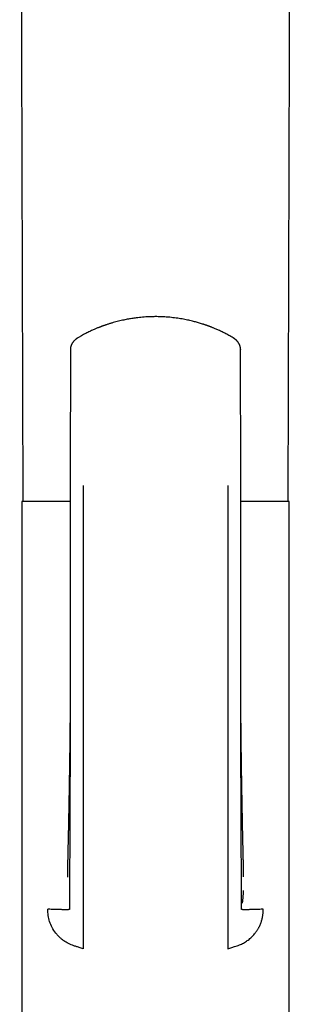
# Model space of a CAD drawing. Header units: millimetres. Extents: x 8 to 722, y 12 to 896.
# Tile 46 of 56: x 426 to 451, y 713 to 804. Entities that reach past the tile are written whole.
import ezdxf

# ---------------------------------------------------------------- set-up
doc = ezdxf.new("R2010")
doc.units = ezdxf.units.MM

msp = doc.modelspace()

# ---------------------------------------------------------------- linework, layer by layer
at = {"color": 7, "linetype": 'Continuous', "lineweight": 30}
for p, q in [((430.885, 773.739), (430.884, 773.732)), ((430.866, 761.095), (430.869, 761.095)), ((426.369, 759.597), (426.369, 694.597)), ((430.861, 759.597), (426.369, 759.597)), ((451.169, 759.597), (446.68, 759.597)), ((451.169, 694.597), (451.169, 759.597)), ((432.069, 718.049), (431.769, 718.137)), ((445.469, 718.049), (445.769, 718.138))]:
    msp.add_line(p, q, dxfattribs=at)
at = {"color": 7, "linetype": 'Continuous', "lineweight": 30, "flags": 128}
for points in [[(426.176, 865.184), (426.286, 822.438), (426.449, 759.597)], [(451.09, 759.597), (451.252, 822.433), (451.363, 865.187)]]:
    msp.add_lwpolyline(points, dxfattribs=at)
at = {"color": 7, "linetype": 'Continuous', "lineweight": 30}
for points, knots in [([(445.967, 774.806), (445.9, 774.846), (445.77, 774.923), (445.576, 775.032), (445.39, 775.133), (445.213, 775.226), (445.044, 775.311), (444.875, 775.394), (444.707, 775.473), (444.542, 775.548), (444.39, 775.614), (444.255, 775.672), (444.136, 775.721), (444.033, 775.762), (443.942, 775.799), (443.862, 775.829), (443.797, 775.854), (443.746, 775.873), (443.706, 775.888), (443.67, 775.901), (443.64, 775.913), (443.613, 775.922), (443.587, 775.932), (443.554, 775.943), (443.509, 775.959), (443.449, 775.981), (443.375, 776.006), (443.294, 776.034), (443.213, 776.06), (443.098, 776.098), (442.948, 776.145), (442.766, 776.2), (442.582, 776.252), (442.389, 776.304), (442.183, 776.357), (441.965, 776.409), (441.733, 776.46), (441.49, 776.51), (441.233, 776.557), (440.964, 776.602), (440.682, 776.643), (440.388, 776.68), (440.084, 776.712), (439.776, 776.737), (439.471, 776.756), (439.174, 776.768), (438.862, 776.773), (438.538, 776.772), (438.203, 776.762), (437.881, 776.745), (437.571, 776.722), (437.274, 776.694), (437.008, 776.663), (436.773, 776.631), (436.566, 776.6), (436.361, 776.566), (436.151, 776.529), (435.93, 776.485), (435.701, 776.437), (435.464, 776.383), (435.22, 776.322), (434.966, 776.255), (434.753, 776.193), (434.584, 776.142), (434.46, 776.104), (434.341, 776.065), (434.229, 776.028), (434.132, 775.995), (434.048, 775.966), (433.985, 775.943), (433.941, 775.928), (433.912, 775.917), (433.888, 775.908), (433.868, 775.901), (433.852, 775.895), (433.837, 775.89), (433.817, 775.882), (433.785, 775.87), (433.741, 775.854), (433.686, 775.833), (433.62, 775.807), (433.542, 775.777), (433.448, 775.739), (433.338, 775.694), (433.211, 775.641), (433.071, 775.58), (432.917, 775.512), (432.75, 775.434), (432.574, 775.35), (432.391, 775.259), (432.2, 775.16), (431.999, 775.052), (431.788, 774.934), (431.645, 774.849), (431.572, 774.806)], [0, 0, 0, 0, 0.015692, 0.030639, 0.044843, 0.058302, 0.071017, 0.082987, 0.09614, 0.108258, 0.119343, 0.129394, 0.137635, 0.145022, 0.151556, 0.157236, 0.162062, 0.165433, 0.168225, 0.170583, 0.172939, 0.174696, 0.176206, 0.178509, 0.181674, 0.1857, 0.191366, 0.197092, 0.202745, 0.208324, 0.221316, 0.233894, 0.24606, 0.259332, 0.273383, 0.288211, 0.303817, 0.3202, 0.33736, 0.355297, 0.374011, 0.393502, 0.41377, 0.434208, 0.454231, 0.473738, 0.49273, 0.515461, 0.537403, 0.558559, 0.578931, 0.598518, 0.617322, 0.631546, 0.645286, 0.658638, 0.672591, 0.687406, 0.703086, 0.71886, 0.735426, 0.752784, 0.770936, 0.779344, 0.787913, 0.796524, 0.804337, 0.811187, 0.817074, 0.821997, 0.824364, 0.82642, 0.828165, 0.829576, 0.830635, 0.831457, 0.832756, 0.835037, 0.838141, 0.842069, 0.846822, 0.852398, 0.858799, 0.866946, 0.876129, 0.886347, 0.897601, 0.909891, 0.923216, 0.93673, 0.951165, 0.966522, 0.9828, 1, 1, 1, 1]), ([(431.572, 774.806), (431.554, 774.795), (431.52, 774.774), (431.476, 774.744), (431.442, 774.72), (431.416, 774.701), (431.394, 774.685), (431.375, 774.67), (431.345, 774.645), (431.302, 774.608), (431.25, 774.559), (431.201, 774.508), (431.159, 774.46), (431.122, 774.414), (431.085, 774.364), (431.054, 774.316), (431.027, 774.271), (431.007, 774.234), (430.988, 774.196), (430.969, 774.155), (430.953, 774.115), (430.94, 774.08), (430.926, 774.04), (430.912, 773.991), (430.899, 773.932), (430.888, 773.87), (430.88, 773.803), (430.879, 773.756), (430.878, 773.732)], [0, 0, 0, 0, 0.047355, 0.086767, 0.118067, 0.141096, 0.159295, 0.177647, 0.196197, 0.24918, 0.304984, 0.359164, 0.410148, 0.451343, 0.494375, 0.548063, 0.582239, 0.612133, 0.642092, 0.677404, 0.711774, 0.738313, 0.76268, 0.805388, 0.850068, 0.894729, 0.944581, 1, 1, 1, 1]), ([(446.66, 773.732), (446.659, 773.755), (446.658, 773.799), (446.652, 773.86), (446.644, 773.91), (446.636, 773.948), (446.628, 773.981), (446.619, 774.015), (446.609, 774.05), (446.596, 774.087), (446.582, 774.124), (446.567, 774.161), (446.548, 774.202), (446.526, 774.245), (446.504, 774.285), (446.482, 774.319), (446.462, 774.351), (446.437, 774.387), (446.407, 774.427), (446.376, 774.465), (446.346, 774.499), (446.318, 774.529), (446.288, 774.559), (446.257, 774.589), (446.226, 774.618), (446.199, 774.64), (446.179, 774.657), (446.166, 774.667), (446.155, 774.676), (446.145, 774.684), (446.132, 774.694), (446.115, 774.707), (446.094, 774.723), (446.063, 774.745), (446.019, 774.774), (445.985, 774.795), (445.966, 774.806)], [0, 0, 0, 0, 0.053405, 0.098721, 0.135587, 0.16367, 0.185213, 0.210257, 0.239705, 0.26793, 0.296106, 0.325563, 0.358378, 0.395595, 0.433658, 0.460952, 0.486328, 0.520026, 0.559281, 0.599288, 0.6314, 0.661371, 0.693021, 0.727628, 0.759619, 0.789895, 0.804194, 0.816305, 0.826351, 0.835259, 0.85492, 0.866844, 0.883192, 0.913095, 0.952096, 1, 1, 1, 1]), ([(430.881, 773.739), (430.88, 773.347), (430.878, 772.469), (430.875, 771.105), (430.873, 769.647), (430.87, 768.189), (430.868, 766.74), (430.866, 765.3), (430.864, 763.868), (430.862, 762.467), (430.861, 761.542), (430.861, 761.095)], [0, 0, 0, 0, 0.093135, 0.208429, 0.323703, 0.438966, 0.554225, 0.667424, 0.78062, 0.893808, 1, 1, 1, 1]), ([(446.678, 761.097), (446.677, 761.552), (446.676, 762.493), (446.674, 763.92), (446.672, 765.378), (446.67, 766.836), (446.668, 768.285), (446.666, 769.725), (446.663, 771.157), (446.661, 772.495), (446.659, 773.355), (446.658, 773.738)], [0, 0, 0, 0, 0.1081415, 0.223409, 0.338684, 0.4539622, 0.5692426, 0.6824688, 0.7957055, 0.9089623, 1, 1, 1, 1]), ([(446.659, 773.738), (446.659, 773.738), (446.661, 773.736), (446.66, 773.734), (446.659, 773.732)], [0, 0, 0, 0, 0.055839, 1, 1, 1, 1]), ([(430.865, 761.097), (430.865, 760.864), (430.863, 760.403), (430.862, 759.721), (430.861, 759.054), (430.86, 758.402), (430.86, 757.767), (430.86, 757.148), (430.86, 756.561), (430.86, 756.006), (430.861, 755.483), (430.861, 754.973), (430.861, 754.477), (430.862, 753.995), (430.862, 753.528), (430.862, 753.074), (430.863, 752.635), (430.863, 752.211), (430.863, 751.8), (430.864, 751.404), (430.864, 751.029), (430.864, 750.674), (430.864, 750.339), (430.865, 750.017), (430.865, 749.708), (430.865, 749.228), (430.866, 748.577), (430.866, 747.751), (430.866, 746.931), (430.867, 746.115), (430.867, 745.499), (430.867, 745.081), (430.867, 744.859), (430.867, 744.638), (430.867, 744.417), (430.867, 744.199), (430.866, 743.988), (430.866, 743.79), (430.865, 743.601), (430.864, 743.423), (430.863, 743.257), (430.862, 743.104), (430.861, 742.966), (430.861, 742.841), (430.86, 742.764), (430.86, 742.728)], [0, 0, 0, 0, 0.037771, 0.074721, 0.110835, 0.1461, 0.180504, 0.214036, 0.246689, 0.275842, 0.304244, 0.331893, 0.358783, 0.384913, 0.410279, 0.434881, 0.458715, 0.481782, 0.50408, 0.525608, 0.546368, 0.565239, 0.583429, 0.600939, 0.617769, 0.633922, 0.679135, 0.724075, 0.768769, 0.813229, 0.857469, 0.869598, 0.881711, 0.89381, 0.905893, 0.917946, 0.929527, 0.940435, 0.950673, 0.960683, 0.969967, 0.978531, 0.986384, 0.993535, 1, 1, 1, 1]), ([(432.069, 761.097), (432.069, 759.624), (432.069, 756.678), (432.069, 752.269), (432.069, 747.872), (432.069, 743.492), (432.069, 739.372), (432.069, 735.514), (432.069, 731.914), (432.069, 729.227), (432.069, 727.442), (432.069, 726.551), (432.069, 725.662), (432.069, 724.771), (432.069, 723.906), (432.069, 723.147), (432.069, 722.503), (432.069, 721.974), (432.069, 721.508), (432.069, 721.077), (432.069, 720.715), (432.069, 720.441), (432.069, 720.34), (432.069, 720.289)], [0, 0, 0, 0, 0.100118, 0.200225, 0.300317, 0.400397, 0.500464, 0.58384, 0.667207, 0.750568, 0.771408, 0.792247, 0.813086, 0.833919, 0.854718, 0.8755, 0.891066, 0.906639, 0.922195, 0.937735, 0.958479, 0.979224, 1, 1, 1, 1]), ([(445.469, 761.097), (445.469, 760.525), (445.469, 759.381), (445.469, 757.667), (445.469, 755.954), (445.469, 754.241), (445.469, 752.528), (445.469, 750.813), (445.469, 749.146), (445.469, 747.526), (445.469, 745.956), (445.469, 744.39), (445.469, 742.829), (445.469, 741.276), (445.469, 739.756), (445.469, 738.269), (445.469, 736.816), (445.469, 735.368), (445.469, 734.025), (445.469, 732.781), (445.469, 731.631), (445.469, 730.469), (445.469, 729.352), (445.469, 728.278), (445.469, 727.248), (445.469, 726.417), (445.469, 725.79), (445.469, 725.371), (445.469, 724.951), (445.469, 724.531), (445.469, 724.115), (445.469, 723.749), (445.469, 723.431), (445.469, 723.16), (445.469, 722.894), (445.469, 722.636), (445.469, 722.385), (445.469, 722.144), (445.469, 721.915), (445.469, 721.699), (445.469, 721.498), (445.469, 721.312), (445.469, 721.142), (445.469, 720.989), (445.469, 720.853), (445.469, 720.733), (445.469, 720.619), (445.469, 720.514), (445.469, 720.422), (445.469, 720.346), (445.469, 720.308), (445.469, 720.289)], [0, 0, 0, 0, 0.038871, 0.077719, 0.116565, 0.155432, 0.194343, 0.233327, 0.272387, 0.308233, 0.344083, 0.379894, 0.415629, 0.451255, 0.486724, 0.520375, 0.553833, 0.5872, 0.620611, 0.647017, 0.673663, 0.700641, 0.728041, 0.751687, 0.775748, 0.800243, 0.809985, 0.819794, 0.829669, 0.839611, 0.84962, 0.859695, 0.866605, 0.873544, 0.880514, 0.887516, 0.894554, 0.90162, 0.908707, 0.915814, 0.922937, 0.930068, 0.937198, 0.944314, 0.951414, 0.958492, 0.965539, 0.974284, 0.982952, 0.991531, 1, 1, 1, 1]), ([(446.678, 742.728), (446.678, 742.733), (446.678, 742.745), (446.677, 742.777), (446.675, 742.818), (446.674, 742.87), (446.673, 742.932), (446.672, 743.003), (446.672, 743.083), (446.672, 743.169), (446.672, 743.257), (446.672, 743.393), (446.672, 743.58), (446.672, 743.813), (446.672, 744.051), (446.672, 744.293), (446.672, 744.548), (446.672, 744.817), (446.672, 745.1), (446.672, 745.398), (446.672, 745.709), (446.672, 746.033), (446.672, 746.37), (446.672, 746.72), (446.672, 747.471), (446.673, 748.619), (446.674, 750.162), (446.675, 751.583), (446.677, 752.882), (446.678, 754.057), (446.679, 754.957), (446.679, 755.58), (446.679, 755.925), (446.68, 756.264), (446.68, 756.595), (446.68, 756.915), (446.68, 757.224), (446.68, 757.523), (446.68, 757.824), (446.68, 758.127), (446.68, 758.43), (446.68, 758.719), (446.68, 758.994), (446.68, 759.255), (446.68, 759.503), (446.68, 759.709), (446.68, 759.877), (446.68, 760.009), (446.68, 760.139), (446.68, 760.273), (446.68, 760.417), (446.68, 760.571), (446.679, 760.736), (446.679, 760.912), (446.679, 761.034), (446.679, 761.097)], [0, 0, 0, 0, 0.002477, 0.005055, 0.007869, 0.011026, 0.014538, 0.018504, 0.02295, 0.027648, 0.032499, 0.037502, 0.049897, 0.063138, 0.075674, 0.088884, 0.102767, 0.117323, 0.13287, 0.149119, 0.166068, 0.18372, 0.202074, 0.221132, 0.240894, 0.324679, 0.408447, 0.492227, 0.555932, 0.619618, 0.683251, 0.701985, 0.720711, 0.739161, 0.757037, 0.77434, 0.79107, 0.807226, 0.822809, 0.839916, 0.856274, 0.871884, 0.886746, 0.90086, 0.914228, 0.926849, 0.934253, 0.941374, 0.948219, 0.955352, 0.963136, 0.971413, 0.980317, 0.989846, 1, 1, 1, 1]), ([(430.861, 743.3), (430.86, 742.885), (430.859, 741.937), (430.856, 740.457), (430.852, 738.857), (430.848, 737.252), (430.844, 735.839), (430.841, 734.621), (430.838, 733.602), (430.834, 732.59), (430.831, 731.587), (430.827, 730.596), (430.824, 729.619), (430.821, 728.731), (430.817, 727.93), (430.814, 727.214), (430.808, 726.511), (430.803, 725.944), (430.798, 725.51), (430.795, 725.209), (430.792, 724.912), (430.79, 724.622), (430.788, 724.339), (430.786, 724.064), (430.784, 723.808), (430.783, 723.57), (430.782, 723.351), (430.781, 723.144), (430.78, 722.952), (430.779, 722.775), (430.779, 722.614), (430.778, 722.469), (430.778, 722.341), (430.778, 722.228), (430.778, 722.125), (430.778, 722.034), (430.778, 721.955), (430.778, 721.888), (430.778, 721.834), (430.777, 721.785), (430.778, 721.745), (430.778, 721.715), (430.779, 721.697), (430.778, 721.688), (430.778, 721.684), (430.77, 721.681), (430.749, 721.678), (430.714, 721.675), (430.667, 721.673), (430.607, 721.671), (430.532, 721.67), (430.445, 721.67), (430.346, 721.67), (430.237, 721.671), (430.113, 721.673), (429.974, 721.676), (429.827, 721.679), (429.676, 721.683), (429.522, 721.688), (429.356, 721.693), (429.177, 721.7), (428.986, 721.707), (428.847, 721.712), (428.777, 721.715)], [0, 0, 0, 0, 0.037754, 0.08611, 0.134734, 0.183673, 0.232802, 0.264081, 0.295284, 0.326329, 0.357133, 0.387614, 0.417695, 0.447299, 0.469724, 0.491796, 0.51351, 0.534872, 0.544346, 0.553746, 0.563076, 0.572334, 0.581521, 0.590637, 0.599676, 0.607785, 0.615837, 0.623834, 0.631784, 0.639706, 0.64762, 0.655542, 0.663493, 0.671493, 0.679556, 0.688673, 0.697911, 0.7073, 0.716858, 0.726604, 0.739679, 0.753138, 0.767014, 0.777912, 0.789087, 0.800548, 0.812317, 0.824411, 0.836601, 0.849073, 0.861803, 0.874767, 0.88674, 0.898876, 0.911164, 0.923588, 0.936128, 0.946655, 0.957244, 0.967884, 0.978563, 0.98927, 1, 1, 1, 1]), ([(430.861, 743.304), (430.861, 743.289), (430.861, 743.258), (430.861, 743.206), (430.861, 743.148), (430.861, 743.085), (430.86, 743.024), (430.86, 742.965), (430.86, 742.915), (430.86, 742.869), (430.86, 742.823), (430.86, 742.766), (430.86, 742.695), (430.859, 742.617), (430.859, 742.543), (430.859, 742.477), (430.859, 742.418), (430.859, 742.363), (430.858, 742.305), (430.858, 742.241), (430.858, 742.167), (430.858, 742.083), (430.857, 741.999), (430.857, 741.919), (430.857, 741.85), (430.857, 741.79), (430.856, 741.735), (430.856, 741.675), (430.856, 741.601), (430.855, 741.511), (430.855, 741.412), (430.854, 741.309), (430.854, 741.211), (430.853, 741.123), (430.853, 741.046), (430.853, 740.98), (430.852, 740.923), (430.852, 740.873), (430.852, 740.826), (430.851, 740.775), (430.851, 740.718), (430.851, 740.657), (430.85, 740.591), (430.85, 740.519), (430.849, 740.435), (430.849, 740.342), (430.848, 740.238), (430.847, 740.138), (430.847, 740.05), (430.846, 739.969), (430.846, 739.89), (430.845, 739.809), (430.844, 739.731), (430.844, 739.664), (430.844, 739.609), (430.843, 739.559), (430.843, 739.511), (430.842, 739.456), (430.842, 739.394), (430.841, 739.326), (430.841, 739.246), (430.84, 739.153), (430.839, 739.047), (430.838, 738.94), (430.837, 738.836), (430.836, 738.738), (430.835, 738.645), (430.834, 738.554), (430.834, 738.463), (430.833, 738.371), (430.832, 738.282), (430.831, 738.207), (430.83, 738.145), (430.83, 738.094), (430.829, 738.039), (430.829, 737.977), (430.828, 737.908), (430.827, 737.821), (430.826, 737.717), (430.825, 737.602), (430.823, 737.504), (430.823, 737.423), (430.822, 737.36), (430.821, 737.301), (430.821, 737.247), (430.82, 737.195), (430.819, 737.137), (430.818, 737.07), (430.818, 737), (430.817, 736.929), (430.816, 736.86), (430.815, 736.797), (430.814, 736.743), (430.814, 736.696), (430.813, 736.652), (430.813, 736.606), (430.812, 736.554), (430.811, 736.487), (430.81, 736.408), (430.809, 736.323), (430.808, 736.243), (430.807, 736.167), (430.806, 736.092), (430.805, 736.013), (430.804, 735.932), (430.803, 735.844), (430.801, 735.752), (430.8, 735.658), (430.799, 735.569), (430.798, 735.495), (430.797, 735.431), (430.796, 735.367), (430.795, 735.295), (430.794, 735.222), (430.793, 735.152), (430.792, 735.09), (430.791, 735.022), (430.79, 734.946), (430.788, 734.851), (430.786, 734.746), (430.785, 734.633), (430.783, 734.519), (430.781, 734.407), (430.78, 734.312), (430.778, 734.233), (430.777, 734.169), (430.776, 734.108), (430.776, 734.05), (430.775, 733.993), (430.774, 733.932), (430.773, 733.868), (430.771, 733.802), (430.77, 733.736), (430.769, 733.672), (430.768, 733.615), (430.768, 733.564), (430.767, 733.514), (430.766, 733.46), (430.765, 733.398), (430.764, 733.329), (430.762, 733.256), (430.761, 733.183), (430.76, 733.119), (430.759, 733.062), (430.758, 733.005), (430.757, 732.941), (430.756, 732.867), (430.754, 732.771), (430.752, 732.659), (430.75, 732.538), (430.748, 732.423), (430.746, 732.311), (430.744, 732.2), (430.742, 732.105), (430.741, 732.025), (430.74, 731.961), (430.738, 731.896), (430.737, 731.831), (430.736, 731.774), (430.735, 731.726), (430.735, 731.688), (430.734, 731.65), (430.733, 731.607), (430.732, 731.551), (430.731, 731.484), (430.73, 731.412), (430.728, 731.342), (430.727, 731.28), (430.726, 731.228), (430.725, 731.183), (430.725, 731.138), (430.724, 731.086), (430.723, 731.025), (430.721, 730.96), (430.72, 730.889), (430.719, 730.814), (430.717, 730.736), (430.716, 730.66), (430.714, 730.571), (430.712, 730.468), (430.71, 730.33), (430.707, 730.187), (430.704, 730.031), (430.701, 729.881), (430.698, 729.725), (430.695, 729.57), (430.692, 729.418), (430.689, 729.268), (430.686, 729.121), (430.683, 728.975), (430.681, 728.834), (430.678, 728.699), (430.674, 728.55), (430.671, 728.398), (430.668, 728.253), (430.665, 728.131), (430.662, 728.018), (430.659, 727.901), (430.656, 727.785), (430.653, 727.664), (430.65, 727.549), (430.647, 727.435), (430.644, 727.298), (430.64, 727.139), (430.636, 726.953), (430.632, 726.771), (430.628, 726.595), (430.625, 726.447), (430.623, 726.327), (430.621, 726.229), (430.619, 726.135), (430.617, 726.045), (430.616, 725.956), (430.614, 725.868), (430.612, 725.773), (430.61, 725.671), (430.608, 725.567), (430.607, 725.472), (430.605, 725.384), (430.603, 725.294), (430.602, 725.203), (430.6, 725.119), (430.599, 725.061), (430.598, 725.023), (430.598, 725.001), (430.598, 724.981), (430.597, 724.96), (430.597, 724.936), (430.596, 724.906), (430.595, 724.874), (430.595, 724.844), (430.594, 724.823), (430.594, 724.807), (430.594, 724.792), (430.593, 724.776), (430.593, 724.761), (430.593, 724.749), (430.593, 724.739), (430.592, 724.729), (430.592, 724.72), (430.592, 724.713), (430.592, 724.709), (430.592, 724.709), (430.592, 724.708)], [0, 0, 0, 0, 0.0022874, 0.0048483, 0.0076927, 0.0108285, 0.0139359, 0.0166265, 0.0192619, 0.021318, 0.0232864, 0.0258547, 0.0296948, 0.0336686, 0.0372643, 0.0404825, 0.0433454, 0.045884, 0.0486237, 0.0517514, 0.0553874, 0.0594686, 0.0639687, 0.0677592, 0.0711921, 0.0740755, 0.0765682, 0.0792111, 0.0829508, 0.0873622, 0.0923748, 0.0974941, 0.1024736, 0.1067876, 0.1105061, 0.1136886, 0.1164866, 0.1189081, 0.121016, 0.1234725, 0.1264559, 0.1292576, 0.1325255, 0.1362158, 0.1397601, 0.1448974, 0.1499737, 0.1550138, 0.1595568, 0.163053, 0.166928, 0.1711168, 0.1750759, 0.1783138, 0.18106, 0.1832381, 0.1855655, 0.1882562, 0.1913099, 0.1946874, 0.1982322, 0.203193, 0.2084155, 0.213869, 0.2190647, 0.223774, 0.2283352, 0.2327084, 0.2372249, 0.2418388, 0.2462762, 0.2503888, 0.2530579, 0.25538, 0.2579967, 0.2611199, 0.264583, 0.2681772, 0.2740881, 0.2799123, 0.2852926, 0.2886574, 0.2918358, 0.2947675, 0.2973803, 0.2997682, 0.3025913, 0.3059729, 0.309644, 0.3130443, 0.3165491, 0.3197922, 0.3224504, 0.3245965, 0.3267287, 0.3289918, 0.3314772, 0.3345179, 0.3388939, 0.3432803, 0.3471241, 0.3508369, 0.354609, 0.358283, 0.3625153, 0.3666993, 0.3714213, 0.376303, 0.380724, 0.3846748, 0.387255, 0.3904051, 0.394164, 0.3979567, 0.4014069, 0.4045152, 0.407299, 0.4115783, 0.4158798, 0.4214601, 0.4272107, 0.4329269, 0.4384905, 0.4438805, 0.4471995, 0.4504372, 0.4534569, 0.4563463, 0.4590237, 0.4621254, 0.465432, 0.4685697, 0.4720769, 0.4753236, 0.4781868, 0.4806359, 0.4829554, 0.4856912, 0.4888418, 0.4922915, 0.496015, 0.499904, 0.5031767, 0.5056805, 0.5084762, 0.5116988, 0.5153883, 0.5196052, 0.5262025, 0.5321659, 0.5379759, 0.5435477, 0.5490232, 0.554761, 0.5578995, 0.5611079, 0.5643855, 0.5677322, 0.5709199, 0.5730757, 0.5749226, 0.5767132, 0.5788772, 0.5814216, 0.5852221, 0.5889068, 0.5924504, 0.5957426, 0.5983861, 0.600351, 0.6025765, 0.6052033, 0.6082312, 0.6117812, 0.61513, 0.6189319, 0.6231563, 0.627106, 0.6304924, 0.6366349, 0.6428073, 0.6515464, 0.6585099, 0.6665986, 0.6745547, 0.6823605, 0.6904275, 0.6980137, 0.7054409, 0.7132285, 0.7206011, 0.7272996, 0.7342485, 0.7438481, 0.7511169, 0.7569744, 0.762995, 0.7688078, 0.7752969, 0.7808998, 0.7875642, 0.7931767, 0.7985014, 0.8087737, 0.8180636, 0.8277126, 0.8377492, 0.8467194, 0.8521599, 0.8578444, 0.8634368, 0.868456, 0.8737311, 0.8793384, 0.8843889, 0.8914487, 0.8989038, 0.9051666, 0.9110654, 0.9179469, 0.9255013, 0.9331667, 0.9397553, 0.9423672, 0.9446225, 0.9465158, 0.9487878, 0.9515972, 0.9548919, 0.9597281, 0.963812, 0.9673319, 0.9694109, 0.971955, 0.9751868, 0.9784688, 0.9811953, 0.983402, 0.9866714, 0.9899833, 0.9935302, 0.9969006, 1, 1, 1, 1]), ([(448.761, 721.715), (448.692, 721.712), (448.553, 721.707), (448.362, 721.7), (448.183, 721.693), (448.016, 721.688), (447.863, 721.683), (447.711, 721.679), (447.565, 721.676), (447.426, 721.673), (447.302, 721.671), (447.192, 721.67), (447.099, 721.67), (447.019, 721.67), (446.953, 721.671), (446.897, 721.672), (446.852, 721.674), (446.816, 721.676), (446.789, 721.678), (446.771, 721.681), (446.762, 721.683), (446.76, 721.685), (446.76, 721.69), (446.76, 721.698), (446.76, 721.71), (446.761, 721.73), (446.761, 721.757), (446.761, 721.793), (446.761, 721.834), (446.761, 721.881), (446.761, 721.931), (446.761, 721.988), (446.761, 722.054), (446.761, 722.129), (446.761, 722.211), (446.761, 722.302), (446.76, 722.404), (446.76, 722.516), (446.76, 722.64), (446.759, 722.775), (446.759, 722.922), (446.758, 723.079), (446.757, 723.246), (446.757, 723.423), (446.756, 723.607), (446.754, 723.813), (446.753, 724.039), (446.751, 724.287), (446.749, 724.542), (446.747, 724.804), (446.745, 725.07), (446.742, 725.342), (446.738, 725.695), (446.734, 726.131), (446.729, 726.65), (446.725, 727.236), (446.721, 727.892), (446.718, 728.618), (446.716, 729.356), (446.713, 730.152), (446.71, 731.007), (446.706, 731.92), (446.703, 732.842), (446.7, 733.772), (446.697, 734.706), (446.694, 735.777), (446.691, 736.981), (446.688, 738.318), (446.684, 739.651), (446.682, 740.979), (446.679, 742.201), (446.678, 742.982), (446.677, 743.321)], [0, 0, 0, 0, 0.010723, 0.021423, 0.032096, 0.042729, 0.053311, 0.063831, 0.076363, 0.08878, 0.10106, 0.113189, 0.125154, 0.136162, 0.147003, 0.157664, 0.168131, 0.178387, 0.188416, 0.197666, 0.206724, 0.215602, 0.224305, 0.23284, 0.243469, 0.253849, 0.263998, 0.273927, 0.283653, 0.291163, 0.298567, 0.305874, 0.313095, 0.320245, 0.326965, 0.33364, 0.340276, 0.346886, 0.353481, 0.360072, 0.366668, 0.373282, 0.379925, 0.386604, 0.393322, 0.400079, 0.408271, 0.416525, 0.424839, 0.43321, 0.441641, 0.45013, 0.458678, 0.474507, 0.490533, 0.506756, 0.528795, 0.551188, 0.573908, 0.596922, 0.624656, 0.652699, 0.680991, 0.709468, 0.738067, 0.766722, 0.807557, 0.84828, 0.888799, 0.929104, 0.969243, 1, 1, 1, 1]), ([(446.947, 724.712), (446.947, 724.712), (446.947, 724.712), (446.946, 724.715), (446.946, 724.72), (446.946, 724.726), (446.946, 724.735), (446.946, 724.745), (446.946, 724.756), (446.945, 724.767), (446.945, 724.78), (446.945, 724.794), (446.944, 724.815), (446.944, 724.845), (446.943, 724.881), (446.942, 724.917), (446.941, 724.955), (446.941, 724.996), (446.94, 725.056), (446.938, 725.136), (446.936, 725.244), (446.934, 725.36), (446.932, 725.491), (446.929, 725.625), (446.927, 725.733), (446.926, 725.813), (446.925, 725.87), (446.923, 725.93), (446.922, 725.988), (446.921, 726.043), (446.92, 726.093), (446.919, 726.137), (446.919, 726.177), (446.918, 726.217), (446.917, 726.264), (446.916, 726.315), (446.915, 726.371), (446.914, 726.429), (446.912, 726.488), (446.911, 726.542), (446.91, 726.588), (446.909, 726.629), (446.908, 726.67), (446.908, 726.714), (446.906, 726.763), (446.905, 726.816), (446.904, 726.875), (446.903, 726.938), (446.901, 727.019), (446.898, 727.121), (446.895, 727.252), (446.892, 727.395), (446.888, 727.54), (446.885, 727.67), (446.882, 727.795), (446.879, 727.92), (446.876, 728.033), (446.874, 728.123), (446.872, 728.195), (446.871, 728.266), (446.869, 728.338), (446.867, 728.414), (446.866, 728.487), (446.864, 728.555), (446.862, 728.621), (446.861, 728.688), (446.859, 728.756), (446.858, 728.823), (446.857, 728.886), (446.855, 728.952), (446.854, 729.017), (446.853, 729.082), (446.851, 729.148), (446.85, 729.212), (446.849, 729.275), (446.848, 729.339), (446.846, 729.407), (446.845, 729.478), (446.844, 729.545), (446.842, 729.607), (446.841, 729.667), (446.84, 729.728), (446.839, 729.789), (446.838, 729.85), (446.837, 729.913), (446.835, 729.975), (446.834, 730.032), (446.833, 730.086), (446.832, 730.143), (446.831, 730.205), (446.83, 730.269), (446.828, 730.349), (446.827, 730.446), (446.825, 730.557), (446.822, 730.687), (446.819, 730.84), (446.817, 730.978), (446.815, 731.076), (446.814, 731.129), (446.813, 731.175), (446.812, 731.218), (446.811, 731.3), (446.808, 731.427), (446.806, 731.582), (446.803, 731.736), (446.8, 731.887), (446.797, 732.048), (446.794, 732.205), (446.792, 732.335), (446.79, 732.441), (446.789, 732.528), (446.787, 732.617), (446.785, 732.704), (446.784, 732.786), (446.783, 732.86), (446.782, 732.927), (446.781, 732.984), (446.78, 733.03), (446.779, 733.071), (446.778, 733.116), (446.777, 733.169), (446.776, 733.235), (446.775, 733.309), (446.774, 733.386), (446.773, 733.455), (446.772, 733.515), (446.771, 733.569), (446.77, 733.624), (446.769, 733.685), (446.768, 733.754), (446.766, 733.832), (446.765, 733.907), (446.764, 733.977), (446.763, 734.033), (446.762, 734.083), (446.761, 734.131), (446.761, 734.179), (446.76, 734.23), (446.758, 734.319), (446.756, 734.448), (446.754, 734.617), (446.752, 734.754), (446.75, 734.852), (446.749, 734.908), (446.749, 734.959), (446.748, 735.011), (446.747, 735.069), (446.746, 735.152), (446.744, 735.257), (446.742, 735.38), (446.741, 735.5), (446.739, 735.618), (446.737, 735.735), (446.736, 735.838), (446.735, 735.924), (446.734, 735.998), (446.733, 736.076), (446.732, 736.157), (446.731, 736.239), (446.729, 736.323), (446.728, 736.41), (446.727, 736.494), (446.726, 736.566), (446.726, 736.625), (446.725, 736.673), (446.724, 736.719), (446.724, 736.768), (446.723, 736.832), (446.722, 736.909), (446.721, 736.998), (446.72, 737.077), (446.719, 737.142), (446.719, 737.19), (446.718, 737.233), (446.718, 737.274), (446.717, 737.317), (446.717, 737.364), (446.716, 737.422), (446.715, 737.494), (446.714, 737.578), (446.713, 737.667), (446.712, 737.757), (446.711, 737.846), (446.71, 737.933), (446.71, 738.011), (446.709, 738.08), (446.708, 738.143), (446.708, 738.207), (446.707, 738.285), (446.706, 738.376), (446.705, 738.475), (446.704, 738.574), (446.703, 738.671), (446.702, 738.768), (446.701, 738.87), (446.7, 738.984), (446.699, 739.109), (446.698, 739.234), (446.697, 739.334), (446.697, 739.406), (446.696, 739.456), (446.696, 739.5), (446.695, 739.54), (446.695, 739.578), (446.695, 739.618), (446.694, 739.68), (446.694, 739.767), (446.693, 739.873), (446.692, 739.974), (446.691, 740.067), (446.691, 740.157), (446.69, 740.251), (446.69, 740.348), (446.689, 740.451), (446.688, 740.548), (446.688, 740.635), (446.687, 740.703), (446.687, 740.76), (446.687, 740.808), (446.686, 740.85), (446.686, 740.893), (446.686, 740.94), (446.686, 740.999), (446.685, 741.073), (446.685, 741.164), (446.684, 741.267), (446.684, 741.377), (446.683, 741.484), (446.683, 741.579), (446.682, 741.659), (446.682, 741.729), (446.682, 741.794), (446.682, 741.86), (446.681, 741.931), (446.681, 742.006), (446.681, 742.082), (446.68, 742.154), (446.68, 742.222), (446.68, 742.282), (446.68, 742.338), (446.68, 742.396), (446.679, 742.464), (446.679, 742.544), (446.679, 742.634), (446.679, 742.714), (446.678, 742.779), (446.678, 742.823), (446.678, 742.862), (446.678, 742.904), (446.678, 742.954), (446.678, 743.018), (446.678, 743.066), (446.678, 743.093), (446.678, 743.094)], [0, 0, 0, 0, 0.002357, 0.00461, 0.007317, 0.010378, 0.013476, 0.016553, 0.019259, 0.021879, 0.02439, 0.027021, 0.030063, 0.035603, 0.040922, 0.045386, 0.049909, 0.054427, 0.058847, 0.068828, 0.077519, 0.086673, 0.096182, 0.106092, 0.114222, 0.11748, 0.12125, 0.124986, 0.128525, 0.131867, 0.134902, 0.137524, 0.139604, 0.141897, 0.144575, 0.147591, 0.150766, 0.154083, 0.157524, 0.160607, 0.163122, 0.165193, 0.167424, 0.169897, 0.17247, 0.17535, 0.178542, 0.182045, 0.185494, 0.19159, 0.19825, 0.206131, 0.214098, 0.220842, 0.226479, 0.233768, 0.24041, 0.244367, 0.247952, 0.251823, 0.255599, 0.259314, 0.263757, 0.267246, 0.270092, 0.274104, 0.277967, 0.280882, 0.284751, 0.28793, 0.291219, 0.294994, 0.298206, 0.301646, 0.304961, 0.308037, 0.311673, 0.315493, 0.319093, 0.322093, 0.325133, 0.328429, 0.331502, 0.334532, 0.337924, 0.341309, 0.344119, 0.346647, 0.349691, 0.352977, 0.356248, 0.359502, 0.365416, 0.371125, 0.376652, 0.385393, 0.39474, 0.39778, 0.40053, 0.402871, 0.404871, 0.407118, 0.415427, 0.424363, 0.430883, 0.439012, 0.447479, 0.455458, 0.463025, 0.467309, 0.471723, 0.476207, 0.480932, 0.484974, 0.488808, 0.492205, 0.495204, 0.497359, 0.499299, 0.501453, 0.504142, 0.507343, 0.511546, 0.515465, 0.519067, 0.522073, 0.524583, 0.527265, 0.530373, 0.53389, 0.537791, 0.542078, 0.54542, 0.548293, 0.550695, 0.552995, 0.555471, 0.558064, 0.560705, 0.568956, 0.577595, 0.586371, 0.589661, 0.592435, 0.594782, 0.597378, 0.600342, 0.603606, 0.609919, 0.616187, 0.622134, 0.628004, 0.634029, 0.639877, 0.643444, 0.647039, 0.651002, 0.655163, 0.659257, 0.66336, 0.667889, 0.672302, 0.676077, 0.678704, 0.681098, 0.683264, 0.685627, 0.688494, 0.692857, 0.697333, 0.701856, 0.7047, 0.707093, 0.709076, 0.711084, 0.713242, 0.715554, 0.718096, 0.722012, 0.726305, 0.730749, 0.735308, 0.739831, 0.744162, 0.748227, 0.751615, 0.754445, 0.75763, 0.761286, 0.766049, 0.771214, 0.776115, 0.780874, 0.78573, 0.790558, 0.796231, 0.802756, 0.809203, 0.814927, 0.817601, 0.820048, 0.822268, 0.824258, 0.826022, 0.827932, 0.830261, 0.835274, 0.840863, 0.846106, 0.850267, 0.854681, 0.859497, 0.864291, 0.869169, 0.874761, 0.878764, 0.882122, 0.884895, 0.887248, 0.889201, 0.891217, 0.893553, 0.896212, 0.900034, 0.90452, 0.909692, 0.915319, 0.920967, 0.925525, 0.929413, 0.932814, 0.936003, 0.939003, 0.942603, 0.946507, 0.950087, 0.953898, 0.957233, 0.960193, 0.962798, 0.9655, 0.968722, 0.972856, 0.977339, 0.982136, 0.984718, 0.98691, 0.98871, 0.990421, 0.992986, 0.996134, 0.999839, 1, 1, 1, 1]), ([(446.838, 722.263), (446.838, 722.263), (446.838, 722.262), (446.838, 722.265), (446.839, 722.271), (446.84, 722.279), (446.841, 722.287), (446.843, 722.299), (446.844, 722.313), (446.846, 722.328), (446.848, 722.344), (446.849, 722.357), (446.851, 722.369), (446.852, 722.381), (446.855, 722.407), (446.86, 722.45), (446.867, 722.513), (446.874, 722.585), (446.882, 722.663), (446.89, 722.743), (446.9, 722.857), (446.913, 723.003), (446.923, 723.149), (446.929, 723.253), (446.933, 723.314), (446.936, 723.361), (446.938, 723.396), (446.939, 723.422), (446.94, 723.442), (446.941, 723.457), (446.941, 723.466), (446.941, 723.47), (446.941, 723.469), (446.941, 723.469)], [0, 0, 0, 0, 0.014776, 0.070839, 0.110692, 0.152547, 0.195617, 0.232894, 0.262869, 0.285829, 0.298838, 0.308905, 0.313245, 0.317424, 0.326329, 0.354587, 0.38887, 0.429177, 0.474247, 0.519005, 0.562919, 0.663124, 0.758772, 0.797151, 0.832056, 0.864066, 0.886619, 0.908317, 0.929565, 0.950783, 0.97239, 0.994777, 1, 1, 1, 1]), ([(431.191, 718.32), (431.025, 718.383), (430.697, 718.506), (430.329, 718.73), (430.059, 718.937), (429.869, 719.107), (429.689, 719.293), (429.447, 719.583), (429.178, 719.986), (428.939, 720.539), (428.796, 721.12), (428.783, 721.519), (428.777, 721.715)], [0, 0, 0, 0, 0.127782, 0.252442, 0.314117, 0.375606, 0.437115, 0.498847, 0.642797, 0.77029, 0.886942, 1, 1, 1, 1]), ([(446.348, 718.32), (446.417, 718.345), (446.553, 718.394), (446.75, 718.48), (446.937, 718.574), (447.116, 718.679), (447.287, 718.792), (447.449, 718.915), (447.603, 719.047), (447.75, 719.188), (447.888, 719.339), (447.999, 719.473), (448.084, 719.587), (448.147, 719.675), (448.206, 719.764), (448.262, 719.854), (448.315, 719.945), (448.373, 720.053), (448.436, 720.181), (448.5, 720.329), (448.55, 720.458), (448.587, 720.567), (448.614, 720.655), (448.639, 720.743), (448.662, 720.831), (448.682, 720.919), (448.7, 721.007), (448.72, 721.117), (448.738, 721.249), (448.753, 721.404), (448.761, 721.56), (448.761, 721.663), (448.761, 721.715)], [0, 0, 0, 0, 0.052545, 0.104271, 0.155267, 0.205626, 0.255445, 0.304823, 0.353864, 0.40267, 0.45135, 0.500008, 0.52553, 0.55054, 0.575058, 0.599104, 0.622698, 0.645862, 0.68145, 0.716131, 0.75001, 0.769328, 0.78832, 0.807008, 0.825416, 0.843568, 0.861492, 0.879213, 0.909817, 0.940042, 0.970048, 1, 1, 1, 1]), ([(432.069, 720.289), (432.069, 720.239), (432.069, 720.142), (432.069, 720.056), (432.069, 719.9), (432.069, 719.687), (432.069, 719.467), (432.069, 719.267), (432.069, 719.019), (432.069, 718.722), (432.069, 718.391), (432.069, 718.163), (432.069, 718.049)], [0, 0, 0, 0, 0.2108233, 0.4046284, 0.5775744, 0.6937874, 0.7484342, 0.8012086, 0.8524303, 0.9023334, 0.9514406, 1, 1, 1, 1]), ([(445.469, 720.289), (445.469, 720.259), (445.469, 720.199), (445.469, 720.149), (445.469, 720.099), (445.469, 720.041), (445.469, 719.962), (445.469, 719.869), (445.469, 719.756), (445.469, 719.642), (445.469, 719.52), (445.469, 719.399), (445.469, 719.272), (445.469, 719.14), (445.469, 719.01), (445.469, 718.869), (445.469, 718.716), (445.469, 718.555), (445.469, 718.389), (445.469, 718.219), (445.469, 718.105), (445.469, 718.049)], [0, 0, 0, 0, 0.107221, 0.210735, 0.309963, 0.404438, 0.493661, 0.577339, 0.636709, 0.693587, 0.730242, 0.765996, 0.800996, 0.826793, 0.852259, 0.87739, 0.902236, 0.926899, 0.951401, 0.975749, 1, 1, 1, 1]), ([(445.769, 718.138), (445.879, 718.171), (446.075, 718.231), (446.264, 718.293), (446.348, 718.32)], [0, 0, 0, 0, 0.559977, 1, 1, 1, 1])]:
    msp.add_open_spline(points, degree=3, knots=knots, dxfattribs=at)
msp.add_open_spline([(431.769, 718.137), (431.671, 718.168), (431.476, 718.229), (431.286, 718.29), (431.191, 718.32)], degree=3, dxfattribs=at)

doc.saveas('drawing.dxf')
